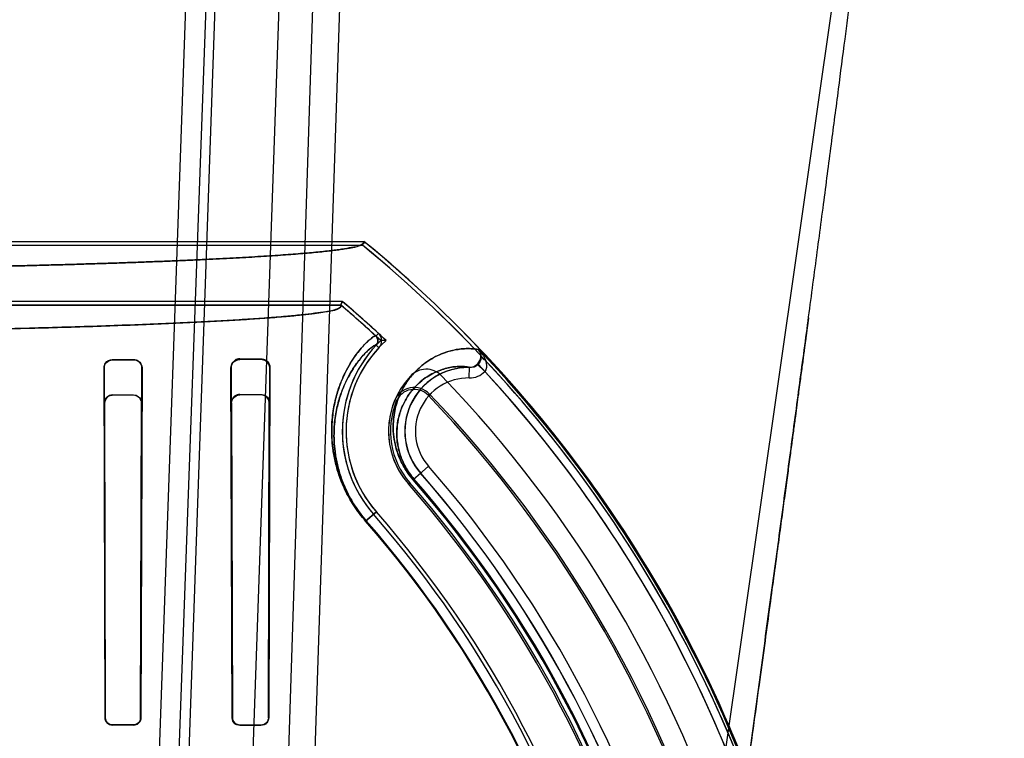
# Model space of a CAD drawing. Header units: millimetres. Extents: x 0 to 297, y 0 to 210.
# Tile 206 of 256: x 56.675 to 56.954, y 159.516 to 159.719. Entities that reach past the tile are written whole.
import ezdxf

# ---------------------------------------------------------------- set-up
doc = ezdxf.new("R2010")
doc.units = ezdxf.units.MM
doc.header["$LTSCALE"] = 16.335
doc.layers.get('0').update_dxf_attribs({"linetype": 'CONTINUOUS'})
for name, color, linetype in [('AXES_REF', 7, 'CONTINUOUS'), ('INTFCLR_1', 7, 'CONTINUOUS'), ('INTFCLR_144815', 7, 'CONTINUOUS'), ('INTFCLR_72935', 7, 'CONTINUOUS')]:
    doc.layers.add(name, color=color, linetype=linetype)

msp = doc.modelspace()

# ---------------------------------------------------------------- linework, layer by layer
at = {"color": 7, "linetype": 'Continuous'}
for centre, radius in [((57.454730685, 154.8339782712), 5.8174969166), ((57.454730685, 154.8339782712), 5.817), ((57.454730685, 154.8339782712), 5.7797484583), ((57.454730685, 159.2127782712), 0.513)]:
    msp.add_circle(centre, radius, dxfattribs=at)
msp.add_arc((57.454730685, 154.8339782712), 5.76, 278.2771290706, 261.7228709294, dxfattribs=at)
at = {"layer": 'AXES_REF', "color": 9, "linetype": 'Continuous'}
msp.add_circle((57.454730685, 154.8339782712), 5.3067073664, dxfattribs=at)
at = {"layer": 'INTFCLR_1', "color": 6, "linetype": 'Continuous'}
for p, q in [((56.619598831, 159.6566688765), (56.7726302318, 159.6566688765)), ((56.6454395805, 159.6556109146), (56.7722517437, 159.6556109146)), ((56.77225174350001, 159.6556109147), (56.7726302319, 159.6566688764)), ((56.7661163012, 159.6386579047), (56.3190095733, 159.6386579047)), ((56.7665052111, 159.6397158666), (56.6454395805, 159.6397158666)), ((56.7665052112, 159.6397158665), (56.7661163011, 159.6386579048)), ((56.6995061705, 159.522023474), (56.6992106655, 159.6209390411)), ((56.6995850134, 159.522023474), (56.6993208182, 159.6209390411)), ((56.7015629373, 159.6233095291), (56.7075629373, 159.6233287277)), ((56.7015629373, 159.6231959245), (56.7075629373, 159.623212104)), ((56.7098329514, 159.6209390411), (56.70956031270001, 159.522023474)), ((56.7099488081, 159.6209390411), (56.70964115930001, 159.522023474)), ((56.735421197, 159.522023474), (56.73507960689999, 159.6209390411)), ((56.7355071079, 159.522023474), (56.7352122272, 159.6209390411)), ((56.7375629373, 159.6234489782), (56.7435629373, 159.623479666)), ((56.7375629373, 159.6233095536), (56.7435629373, 159.6233331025)), ((56.74595487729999, 159.6209390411), (56.7456450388, 159.522023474)), ((56.7461005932, 159.6209390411), (56.7457341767, 159.522023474)), ((56.7075629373, 159.5200336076), (56.7015629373, 159.5200452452)), ((56.7075629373, 159.5199537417), (56.7015629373, 159.5199663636)), ((56.7435629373, 159.519950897), (56.7375629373, 159.5199663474)), ((56.7435629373, 159.5198632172), (56.7375629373, 159.519880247))]:
    msp.add_line(p, q, dxfattribs=at)
at = {"layer": 'INTFCLR_1', "color": 9, "linetype": 'Continuous'}
for p, q in [((56.7767322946, 159.6306788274), (56.7760162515, 159.6299000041)), ((56.7768895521, 159.626626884), (56.7761153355, 159.6273479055)), ((56.8051140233, 159.6260909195), (56.80490000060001, 159.6260909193)), ((56.6993208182, 159.6209390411), (56.6992106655, 159.6209390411)), ((56.7015629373, 159.6233095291), (56.7015629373, 159.6231959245)), ((56.7075629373, 159.623212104), (56.7075629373, 159.6233287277)), ((56.7099488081, 159.6209390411), (56.7098329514, 159.6209390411)), ((56.7352122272, 159.6209390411), (56.73507960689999, 159.6209390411)), ((56.7375629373, 159.6234489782), (56.7375629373, 159.6233095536)), ((56.7435629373, 159.6233331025), (56.7435629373, 159.623479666)), ((56.7461005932, 159.6209390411), (56.74595487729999, 159.6209390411)), ((56.80241596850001, 159.6180742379), (56.8024529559, 159.6210735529)), ((56.8046695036, 159.6219891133), (56.80681412, 159.6198961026)), ((56.7865456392, 159.589309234), (56.7908991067, 159.593115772)), ((56.7761600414, 159.5802283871), (56.7731378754, 159.5775858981)), ((56.6995061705, 159.522023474), (56.6995850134, 159.522023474)), ((56.70956031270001, 159.522023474), (56.70964115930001, 159.522023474)), ((56.735421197, 159.522023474), (56.7355071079, 159.522023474)), ((56.7456450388, 159.522023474), (56.7457341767, 159.522023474)), ((56.7015629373, 159.5200452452), (56.7015629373, 159.5199663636)), ((56.7075629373, 159.5199537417), (56.7075629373, 159.5200336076)), ((56.7375629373, 159.5199663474), (56.7375629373, 159.519880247)), ((56.7435629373, 159.5198632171), (56.7435629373, 159.519950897))]:
    msp.add_line(p, q, dxfattribs=at)
at = {"layer": 'INTFCLR_1', "color": 6, "linetype": 'Continuous'}
for centre, radius, start, end in [((56.5425629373, 159.3759782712), 0.3618720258, 17.0652678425, 50.60049391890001), ((56.5425629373, 159.3759782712), 0.3629299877, 17.0652676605, 50.6603330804), ((56.5425629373, 159.3759782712), 0.3449299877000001, 47.4048527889, 49.6005727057), ((56.5425629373, 159.3759782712), 0.3459879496, 47.4048527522, 49.6650750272), ((56.7747979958, 159.6285747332), 0.0018001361, 317.0375132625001, 47.408411), ((56.7747979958, 159.6285747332), 0.002858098, 317.0375072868, 47.4075961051), ((56.8022303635, 159.603023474), 0.03568855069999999, 137.0331414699, 221.1654492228), ((56.8022303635, 159.603023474), 0.0346305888, 137.0330084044, 221.1654499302), ((56.8022303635, 159.603023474), 0.0226305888, 137.0330081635, 221.1654490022), ((56.7747979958, 159.6285747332), 0.014858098, 317.0338741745, 317.7042971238), ((56.7902263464, 159.6145381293), 0.006, 43.92737813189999, 137.704296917), ((56.5425629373, 159.3759782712), 0.3498720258, 17.065267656, 43.9273773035), ((56.5425629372, 159.3759782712), 0.3596172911, 10.8985890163, 42.7086480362), ((56.5425629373, 159.3759782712), 0.3222993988, 13.9313763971, 41.1654492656), ((56.5425629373, 159.3759782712), 0.309241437, 13.9313764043, 41.1654492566), ((56.5425629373, 159.3759782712), 0.3102993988, 13.9313762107, 41.1654491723)]:
    msp.add_arc(centre, radius, start, end, dxfattribs=at)
at = {"layer": 'INTFCLR_1', "color": 9, "linetype": 'Continuous'}
for centre, radius, start, end in [((56.5425629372, 159.3759782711), 0.3626146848, 4.2349584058, 43.6101417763), ((56.8022303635, 159.603023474), 0.0180514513, 89.29343785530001, 221.1654492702), ((56.8022303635, 159.6030234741), 0.0150519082, 89.2935235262, 221.1654492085), ((56.8024947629, 159.6241048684), 0.006030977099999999, 269.2513453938, 315.7429607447), ((56.5425629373, 159.3759782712), 0.3298780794, 13.9313763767, 41.1654492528), ((56.5425629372, 159.3759782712), 0.3268785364, 13.9313763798, 41.16544923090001), ((56.5425629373, 159.3759782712), 0.3240951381, 13.9313770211, 41.16544983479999), ((56.5425629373, 159.3759782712), 0.3244156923, 13.9313763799, 41.1654492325), ((56.5425629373, 159.3759782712), 0.3062848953, 13.9313770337, 41.16544984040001), ((56.5425629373, 159.3759782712), 0.3064862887, 13.9313763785, 41.1654492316)]:
    msp.add_arc(centre, radius, start, end, dxfattribs=at)
at = {"layer": 'INTFCLR_1', "color": 6, "linetype": 'Continuous'}
for points, knots in [([(56.7726302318, 159.6566688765), (56.7730385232, 159.6563342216), (56.7712399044, 159.6551502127), (56.7696227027, 159.6550534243), (56.7674796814, 159.6545764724), (56.76550388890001, 159.6543142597), (56.7637094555, 159.6540811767), (56.7617310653, 159.6538577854), (56.7595600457, 159.6536338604), (56.7572014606, 159.6534128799), (56.7546563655, 159.6531940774), (56.7519272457, 159.6529779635), (56.7490163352, 159.6527646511), (56.7459262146, 159.6525543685), (56.74265949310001, 159.6523472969), (56.739219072, 159.6521436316), (56.73560783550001, 159.65194355), (56.7318290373, 159.6517472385), (56.7278858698, 159.6515548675), (56.72378186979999, 159.6513666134), (56.7195204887, 159.6511826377), (56.7151055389, 159.6510031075), (56.7105407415, 159.6508281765), (56.7058301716, 159.6506580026), (56.7009778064, 159.6504927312), (56.6959879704, 159.650332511), (56.69086488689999, 159.6501774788), (56.685613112, 159.6500277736), (56.6802371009, 159.6498835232), (56.6747416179, 159.6497448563), (56.6691313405, 159.6496118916), (56.6634112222, 159.6494847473), (56.6575861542, 159.6493635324), (56.6516612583, 159.6492483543), (56.6456416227, 159.6491393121), (56.6395325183, 159.6490365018), (56.63333921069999, 159.6489400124), (56.6270671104, 159.6488499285), (56.6207216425, 159.6487663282), (56.6164674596, 159.6487152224), (56.6143290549, 159.6486907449)], [0, 0, 0, 0, 0.0099543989, 0.0217397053, 0.0383651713, 0.0484940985, 0.0598270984, 0.072356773, 0.08607405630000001, 0.1009684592, 0.1170281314, 0.1342399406, 0.1525898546, 0.172063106, 0.1926418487, 0.2143106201, 0.2370491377, 0.2608396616, 0.2856596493, 0.3114898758, 0.3383060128, 0.3660870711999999, 0.3948069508, 0.4244430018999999, 0.4549675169, 0.4863562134, 0.5185798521, 0.5516126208, 0.5854239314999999, 0.6199864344, 0.6552684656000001, 0.6912410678, 0.7278716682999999, 0.765129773, 0.8029820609, 0.8413965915, 0.8803394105, 0.9197772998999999, 0.9596755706, 1, 1, 1, 1]), ([(56.7661163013, 159.6386579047), (56.7667269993, 159.6381381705), (56.7637520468, 159.6370291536), (56.7617979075, 159.6368010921), (56.7584978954, 159.6362564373), (56.75480094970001, 159.6358597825), (56.75024171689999, 159.6354181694), (56.7449761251, 159.6350007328), (56.7388898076, 159.6345827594), (56.73209523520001, 159.6341796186), (56.7246143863, 159.6337906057), (56.7164749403, 159.6334178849), (56.7077088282, 159.6330628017), (56.69834495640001, 159.6327265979), (56.6884204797, 159.6324105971), (56.6779710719, 159.6321159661), (56.6670423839, 159.6318439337), (56.6556689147, 159.6315952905), (56.6438881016, 159.6313708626), (56.6317454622, 159.6311715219), (56.6192919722, 159.6309980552), (56.6065682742, 159.6308509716), (56.5936137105, 159.6307307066), (56.5804728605, 159.6306376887), (56.56719574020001, 159.6305722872), (56.5538359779, 159.6305347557), (56.540449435, 159.6305251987), (56.5270833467, 159.6305435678), (56.5137818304, 159.6305897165), (56.5005846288, 159.6306634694), (56.48753747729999, 159.6307645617), (56.4746862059, 159.6308926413), (56.4620803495, 159.6310472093), (56.4497691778, 159.6312276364), (56.4377987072, 159.6314331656), (56.4262063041, 159.6316630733), (56.4150364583, 159.6319164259), (56.4043277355, 159.6321922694), (56.39411774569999, 159.632489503), (56.3844326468, 159.6328073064), (56.3753135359, 159.6331443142), (56.36678743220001, 159.6334994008), (56.3588885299, 159.6338710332), (56.35164115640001, 159.6342578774), (56.3450739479, 159.634658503), (56.339214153, 159.6350696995), (56.33415563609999, 159.6354867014), (56.3299819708, 159.6358870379), (56.326710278, 159.6362806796), (56.3242951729, 159.6365893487), (56.3220540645, 159.6370585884), (56.3206193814, 159.6370554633), (56.31862249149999, 159.6383284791), (56.3190095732, 159.6386579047)], [0, 0, 0, 0, 0.0053634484, 0.0105080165, 0.0174696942, 0.0261292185, 0.0359552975, 0.0479090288, 0.061523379, 0.0767353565, 0.0934392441, 0.111622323, 0.1312314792, 0.1521169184, 0.1742905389, 0.1976424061, 0.222032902, 0.2474069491, 0.2737291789, 0.3008402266, 0.3286309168, 0.35702934, 0.3859452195, 0.4152780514, 0.4449208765, 0.4747470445, 0.504631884, 0.534453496, 0.5641429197, 0.5935963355, 0.6227211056, 0.6514081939, 0.6795531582, 0.7070385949, 0.7337572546, 0.7596264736, 0.7845867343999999, 0.8084831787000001, 0.8312728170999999, 0.8529025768, 0.8732943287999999, 0.8923052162, 0.9099766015, 0.9261822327, 0.9408466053, 0.9539794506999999, 0.9654744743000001, 0.9747786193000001, 0.9820611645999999, 0.9874063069, 0.9913214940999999, 0.99660046, 1, 1, 1, 1]), ([(56.6992106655, 159.6209390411), (56.6992085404, 159.6214015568), (56.6995538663, 159.6226306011), (56.7008257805, 159.6233072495), (56.7015629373, 159.6233095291)], [0, 0, 0, 0, 0.3855363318, 1, 1, 1, 1]), ([(56.6993208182, 159.6209390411), (56.6993187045, 159.6214770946), (56.6997530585, 159.6226682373), (56.7009534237, 159.6231943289), (56.7015629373, 159.6231959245)], [0, 0, 0, 0, 0.4688655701, 1, 1, 1, 1]), ([(56.7075629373, 159.6233287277), (56.7080267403, 159.6233302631), (56.70926931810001, 159.6229820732), (56.7099524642, 159.621688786), (56.7099488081, 159.6209390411)], [0, 0, 0, 0, 0.3821861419, 1, 1, 1, 1]), ([(56.7075629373, 159.623212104), (56.7080284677, 159.6232133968), (56.7092156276, 159.6228567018), (56.7098357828, 159.6216295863), (56.7098329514, 159.6209390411)], [0, 0, 0, 0, 0.4026805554, 1, 1, 1, 1]), ([(56.7352122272, 159.6209390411), (56.73521004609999, 159.6214152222), (56.7355692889, 159.6226468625), (56.7368389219, 159.6233068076), (56.7375629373, 159.6233095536)], [0, 0, 0, 0, 0.3967533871, 1, 1, 1, 1]), ([(56.7435629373, 159.623479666), (56.7440277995, 159.6234821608), (56.74534390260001, 159.6231423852), (56.746105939, 159.6217626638), (56.7461005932, 159.6209390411)], [0, 0, 0, 0, 0.3607805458, 1, 1, 1, 1]), ([(56.7435629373, 159.6233331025), (56.7440397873, 159.6233350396), (56.7452882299, 159.6229745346), (56.7459585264, 159.6216793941), (56.74595487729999, 159.6209390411)], [0, 0, 0, 0, 0.3917578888, 1, 1, 1, 1]), ([(56.6995061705, 159.522023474), (56.6995071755, 159.5214896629), (56.6999575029, 159.5203962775), (56.7010476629, 159.5199674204), (56.7015629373, 159.5199663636)], [0, 0, 0, 0, 0.5088346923, 1, 1, 1, 1]), ([(56.7015629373, 159.5200452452), (56.7010978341, 159.5200461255), (56.70005490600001, 159.5204238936), (56.6995859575, 159.521480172), (56.6995850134, 159.522023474)], [0, 0, 0, 0, 0.4612265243, 1, 1, 1, 1]), ([(56.70956031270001, 159.522023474), (56.7095594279, 159.5215260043), (56.70914513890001, 159.5204689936), (56.7080826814, 159.520032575), (56.7075629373, 159.5200336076)], [0, 0, 0, 0, 0.4890511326, 1, 1, 1, 1]), ([(56.70964115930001, 159.522023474), (56.7096401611, 159.5215075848), (56.7092108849, 159.5204083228), (56.70810525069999, 159.5199525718), (56.7075629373, 159.5199537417)], [0, 0, 0, 0, 0.487514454, 1, 1, 1, 1]), ([(56.7375629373, 159.519880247), (56.7370728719, 159.5198816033), (56.7359464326, 159.5202762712), (56.7354224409, 159.5214218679), (56.735421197, 159.522023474)], [0, 0, 0, 0, 0.4489132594, 1, 1, 1, 1]), ([(56.7375629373, 159.5199663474), (56.73710829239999, 159.519967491), (56.7360300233, 159.5203290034), (56.7355082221, 159.5214308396), (56.7355071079, 159.522023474)], [0, 0, 0, 0, 0.4341203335, 1, 1, 1, 1]), ([(56.7457341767, 159.522023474), (56.745733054, 159.5215021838), (56.74530433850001, 159.5203574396), (56.7441464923, 159.5198615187), (56.7435629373, 159.5198632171)], [0, 0, 0, 0, 0.4718214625, 1, 1, 1, 1])]:
    msp.add_open_spline(points, degree=3, knots=knots, dxfattribs=at)
at = {"layer": 'INTFCLR_1', "color": 9, "linetype": 'Continuous'}
for points, knots in [([(56.77313787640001, 159.5775858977), (56.7725191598, 159.5782935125), (56.77134961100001, 159.5797332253), (56.76930522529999, 159.5826531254), (56.7676400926, 159.5856326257), (56.7663435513, 159.5885881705), (56.7653505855, 159.5912682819), (56.7646195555, 159.5938662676), (56.7641200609, 159.5963522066), (56.7637779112, 159.5985884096), (56.7635486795, 159.6011978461), (56.763525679, 159.6041297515), (56.7637015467, 159.6068143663), (56.7640319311, 159.6092766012), (56.7644818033, 159.611534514), (56.7650230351, 159.61360413), (56.7658089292, 159.6160468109), (56.7669006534, 159.6187263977), (56.7683430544, 159.6214982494), (56.7697854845, 159.6237827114), (56.7711647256, 159.6256392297), (56.7724356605, 159.6271216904), (56.773740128, 159.6284526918), (56.7748598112, 159.6293984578), (56.77563075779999, 159.6298802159), (56.7759530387, 159.6299581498), (56.7760162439, 159.6299000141)], [0, 0, 0, 0, 0.0480979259, 0.09481011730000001, 0.1822851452, 0.2221436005, 0.2598816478, 0.3284684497, 0.3599506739, 0.3895916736, 0.4441913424, 0.4938204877, 0.5394815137, 0.5817432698, 0.6208514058, 0.6572176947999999, 0.6911448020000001, 0.7521016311, 0.8050112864, 0.8508458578, 0.8901774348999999, 0.9233309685, 0.9504633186, 0.9862053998, 0.9956057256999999, 1, 1, 1, 1]), ([(56.7732894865, 159.5777184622), (56.7727015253, 159.5783909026), (56.7715902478, 159.5797590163), (56.7700982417, 159.5818910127), (56.768812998, 159.5840293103), (56.767730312, 159.5861342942), (56.7668362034, 159.588175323), (56.7658944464, 159.5907224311), (56.7652018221, 159.5931915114), (56.76472951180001, 159.5955538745), (56.7644066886, 159.5976786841), (56.7641918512, 159.6001578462), (56.7641737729, 159.6029429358), (56.7643446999, 159.6054926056), (56.764662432, 159.607830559), (56.7650936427, 159.6099739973), (56.76561155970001, 159.6119381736), (56.76636286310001, 159.6142557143), (56.7674053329, 159.6167966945), (56.7687827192, 159.6194245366), (56.7701568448, 159.6215856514), (56.7714787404, 159.6233489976), (56.7726734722, 159.6247300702), (56.77397700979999, 159.6260509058), (56.77489581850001, 159.6267547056), (56.775931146, 159.6275191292), (56.7761153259, 159.627347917)], [0, 0, 0, 0, 0.048135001, 0.09488283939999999, 0.1401184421, 0.1824700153, 0.2223563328, 0.2601195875, 0.3287485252, 0.3602483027, 0.3899046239, 0.4445290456, 0.4941763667, 0.539850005, 0.5821195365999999, 0.6212312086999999, 0.6575973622, 0.6915211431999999, 0.7524634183, 0.8053508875, 0.8511585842, 0.8904615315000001, 0.9235877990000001, 0.9506982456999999, 0.9864488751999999, 1, 1, 1, 1]), ([(56.7865456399, 159.5893092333), (56.78599002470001, 159.5899446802), (56.7849722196, 159.591247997), (56.78371172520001, 159.5932832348), (56.7827373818, 159.5952855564), (56.78202067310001, 159.5971922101), (56.7815148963, 159.5989897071), (56.7810848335, 159.6011556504), (56.7808579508, 159.6036421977), (56.7809567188, 159.6063790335), (56.7813239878, 159.6088121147), (56.7818874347, 159.6109863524), (56.78280091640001, 159.6134976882), (56.7842079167, 159.6162132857), (56.7859289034, 159.61853677), (56.7873860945, 159.6201043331), (56.7888182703, 159.6214439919), (56.7912816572, 159.6233302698), (56.7948727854, 159.6251688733), (56.79844687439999, 159.6261007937), (56.8017219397, 159.6264327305), (56.8036429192, 159.626367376), (56.8048999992, 159.6260909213)], [0, 0, 0, 0, 0.047735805, 0.0932897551, 0.135143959, 0.173464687, 0.2083310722, 0.2406239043, 0.2982464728, 0.3490656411, 0.3951458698, 0.4371294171, 0.4758717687, 0.5460934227, 0.6092252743, 0.6387371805, 0.6670423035, 0.720045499, 0.8137424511, 0.893067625, 0.9272102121, 1, 1, 1, 1]), ([(56.8046695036, 159.6219891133), (56.8048396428, 159.6221631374), (56.8054000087, 159.6228429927), (56.8056830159, 159.6237382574), (56.8057010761, 159.6243727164)], [0, 0, 0, 0, 0.2771643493, 1, 1, 1, 1]), ([(56.8051140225, 159.6260909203), (56.8053147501, 159.6258707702), (56.8060606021, 159.6249796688), (56.8066641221, 159.6239594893), (56.8069692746, 159.6231505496)], [0, 0, 0, 0, 0.2562763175, 1, 1, 1, 1]), ([(56.7867869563, 159.5895202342), (56.7863062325, 159.590070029), (56.7854259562, 159.5911979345), (56.7843369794, 159.5929597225), (56.7834965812, 159.594693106), (56.7828798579, 159.596343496), (56.7824461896, 159.5978990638), (56.7820796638, 159.5997727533), (56.7818908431, 159.6019226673), (56.7819858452, 159.6042871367), (56.78231293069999, 159.6063870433), (56.78280927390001, 159.6082614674), (56.7836097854, 159.6104232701), (56.784838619, 159.6127569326), (56.7870768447, 159.6157341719), (56.7901859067, 159.6184377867), (56.7940709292, 159.6203746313), (56.7971449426, 159.6211354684), (56.7998812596, 159.6213726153), (56.8014474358, 159.6212945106), (56.8024529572, 159.6210735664)], [0, 0, 0, 0, 0.04818748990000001, 0.09416991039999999, 0.1364134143, 0.175085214, 0.2102652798, 0.2428427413, 0.3009558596, 0.3521861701, 0.3986186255, 0.4409036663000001, 0.4799059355, 0.5505476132, 0.6139945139, 0.7249101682, 0.8187340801, 0.8980024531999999, 0.9320717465, 1, 1, 1, 1]), ([(56.8069692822, 159.6231505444), (56.80707629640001, 159.6228585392), (56.8073898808, 159.6218189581), (56.80733874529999, 159.620496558), (56.80681411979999, 159.6198961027)], [0, 0, 0, 0, 0.2805935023, 1, 1, 1, 1])]:
    msp.add_open_spline(points, degree=3, knots=knots, dxfattribs=at)
for points in [[(56.8056990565, 159.6243975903), (56.8056889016, 159.6249946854), (56.8054865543, 159.6256241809), (56.8051140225, 159.6260909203)], [(56.8056990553, 159.6243975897), (56.8056409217, 159.6248641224), (56.8055244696, 159.6253759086), (56.8052011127, 159.6257171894)], [(56.8057010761, 159.6243727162), (56.8058055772, 159.6239181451), (56.8061819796, 159.6234841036), (56.8066164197, 159.6233143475)], [(56.8024529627, 159.6210735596), (56.8032522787, 159.6210623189), (56.8041101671, 159.6214179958), (56.8046695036, 159.6219891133)]]:
    msp.add_open_spline(points, degree=3, dxfattribs=at)
at = {"layer": 'INTFCLR_1', "color": 7, "linetype": 'Continuous'}
for points, knots in [([(56.73507960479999, 159.6209390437), (56.73507154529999, 159.6214528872), (56.7354696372, 159.6227568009), (56.7368068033, 159.6234496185), (56.7375629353, 159.6234489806)], [0, 0, 0, 0, 0.4046385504, 1, 1, 1, 1]), ([(56.7456450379, 159.5220234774), (56.74564443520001, 159.5215194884), (56.74522823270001, 159.5204218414), (56.7441187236, 159.5199470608), (56.7435629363, 159.5199509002)], [0, 0, 0, 0, 0.4755559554, 1, 1, 1, 1])]:
    msp.add_open_spline(points, degree=3, knots=knots, dxfattribs=at)
for points in [[(56.7354917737, 159.6223272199), (56.7352260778, 159.6219242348), (56.735076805, 159.6214217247), (56.73507960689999, 159.6209390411)], [(56.7375629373, 159.6234489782), (56.7370867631, 159.6234465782), (56.7364583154, 159.6234309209), (56.7361961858, 159.623033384)], [(56.7456450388, 159.522023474), (56.7456439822, 159.5214817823), (56.7453971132, 159.5209042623), (56.74500626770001, 159.5205292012)], [(56.74500626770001, 159.5205292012), (56.7446776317, 159.5202138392), (56.7442194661, 159.519958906), (56.7437639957, 159.5199601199)]]:
    msp.add_open_spline(points, degree=3, dxfattribs=at)
at = {"layer": 'INTFCLR_144815', "color": 9, "linetype": 'Continuous'}
for p, q in [((56.7098362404, 159.3697227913), (56.7263993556, 159.8370621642)), ((56.7321545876, 159.8370621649), (56.7151988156, 159.3689564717)), ((56.7194473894, 159.4042235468), (56.7345629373, 159.8370621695)), ((56.7525629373, 159.8370621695), (56.7375948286, 159.4084455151)), ((56.7480344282, 159.4059782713), (56.7619247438, 159.8370621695)), ((56.7555351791, 159.411925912), (56.7696643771, 159.8370621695)), ((56.8124543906, 159.0763019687), (56.92126124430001, 159.8370621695))]:
    msp.add_line(p, q, dxfattribs=at)
at = {"layer": 'INTFCLR_144815', "color": 7, "linetype": 'Continuous'}
for points, knots in [([(56.87083031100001, 159.4333639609), (56.87196893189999, 159.4416150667), (56.8742103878, 159.4578802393), (56.8775025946, 159.4818400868), (56.8806610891, 159.5048975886), (56.88371580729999, 159.5272697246), (56.8866963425, 159.5491749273), (56.8896163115, 159.5707182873), (56.892430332, 159.5915688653), (56.8951068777, 159.6114936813), (56.8976587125, 159.6305872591), (56.90010921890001, 159.6490274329), (56.9024601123, 159.6668334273), (56.9046654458, 159.6836609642), (56.9066885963, 159.6992262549), (56.9084830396, 159.7131575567), (56.9100704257, 159.7256011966), (56.9114480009, 159.7365110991), (56.9126626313, 159.7462362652), (56.9137297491, 159.7548785), (56.9146715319, 159.7625999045), (56.91549077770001, 159.7694041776), (56.9162196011, 159.7755371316), (56.9168675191, 159.7810661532), (56.9174480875, 159.7860971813), (56.91794624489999, 159.7904814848), (56.9183950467, 159.7944945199), (56.9188017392, 159.7981949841), (56.9191669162, 159.8015821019), (56.9194843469, 159.8045844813), (56.9197702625, 159.8073445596), (56.9200285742, 159.8098951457), (56.92025730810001, 159.8122097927), (56.9204597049, 159.8143100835), (56.9206404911, 159.816237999), (56.9208020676, 159.8180142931), (56.9209467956, 159.8196567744), (56.9210754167, 159.8211688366), (56.9211896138, 159.8225661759), (56.92128525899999, 159.8237864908), (56.921394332, 159.8252400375), (56.9215081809, 159.8268713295), (56.9216142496, 159.8285965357), (56.9216976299, 159.8301971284), (56.9217572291, 159.8316181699), (56.9217850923, 159.8329864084), (56.9218077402, 159.8342430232), (56.9216879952, 159.8354123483), (56.9218343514, 159.8371041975), (56.9212612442, 159.8370621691)], [0, 0, 0, 0, 0.06138757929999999, 0.1210085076, 0.1782451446, 0.2329101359, 0.2874228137, 0.3411758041, 0.3931381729, 0.4424864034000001, 0.4893422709, 0.5351105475, 0.5795866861, 0.6217126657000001, 0.6601913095, 0.6952690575, 0.7252356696, 0.7526450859, 0.7763143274, 0.7974677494, 0.8168227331, 0.8336433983, 0.8479779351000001, 0.8623411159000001, 0.8746715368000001, 0.8853030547, 0.8948616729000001, 0.9044322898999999, 0.9127399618, 0.9199696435, 0.9266833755, 0.9331907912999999, 0.9388638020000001, 0.9438255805, 0.9487417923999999, 0.9531350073, 0.9569710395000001, 0.9608938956, 0.9643192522, 0.9673038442, 0.9699153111, 0.9750619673, 0.9793567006, 0.9826508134, 0.9868840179, 0.9897998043, 0.9928459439, 0.9957648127, 1, 1, 1, 1]), ([(56.8982634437, 159.6351031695), (56.8982034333, 159.6346524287), (56.8980792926, 159.6337204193), (56.8979085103, 159.6324387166), (56.8977375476, 159.6311561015), (56.8975809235, 159.6299814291), (56.8974146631, 159.6287348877), (56.8972404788, 159.627429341), (56.8970420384, 159.6259425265), (56.8968257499, 159.62432265), (56.8965898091, 159.6225563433), (56.8963257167, 159.6205802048), (56.8960361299, 159.6184144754), (56.8957166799, 159.6160267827), (56.8953622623, 159.6133793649), (56.8949656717, 159.6104190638), (56.89452014, 159.607096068), (56.8940302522, 159.6034454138), (56.8934794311, 159.5993446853), (56.892865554, 159.5947794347), (56.89217583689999, 159.5896562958), (56.8914026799, 159.5839212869), (56.8905396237, 159.5775281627), (56.8895761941, 159.5704014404), (56.8884912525, 159.562388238), (56.88727517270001, 159.5534214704), (56.88592265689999, 159.5434664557), (56.8844224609, 159.5324443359), (56.88275383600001, 159.5202067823), (56.88088592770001, 159.5065345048), (56.8787914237, 159.4912355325), (56.8764249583, 159.4739876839), (56.8737428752, 159.4544859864), (56.8718407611, 159.4406838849), (56.87083031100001, 159.4333639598)], [0, 0, 0, 0, 0.0067002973, 0.0138545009, 0.0190528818, 0.0257668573, 0.0313165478, 0.0375834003, 0.0451746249, 0.0534191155, 0.0616642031, 0.0714324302, 0.08279650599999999, 0.09386036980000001, 0.1069287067, 0.1221543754, 0.1378702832, 0.1563313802, 0.176429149, 0.1988374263, 0.2242060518, 0.2525999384, 0.2841075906, 0.3192636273, 0.3585678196, 0.4032599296, 0.4525990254, 0.5066031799, 0.5671689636, 0.6345886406, 0.7099364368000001, 0.7947030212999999, 0.8911176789, 1, 1, 1, 1])]:
    msp.add_open_spline(points, degree=3, knots=knots, dxfattribs=at)
at = {"layer": 'INTFCLR_72935', "color": 6, "linetype": 'Continuous'}
for p, q in [((56.619598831, 159.6566688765), (56.7726302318, 159.6566688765)), ((56.62246280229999, 159.6556109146), (56.77225174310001, 159.6556109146)), ((56.7726302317, 159.6566688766), (56.77225174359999, 159.6556109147)), ((56.3190095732, 159.6386579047), (56.7661163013, 159.6386579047)), ((56.7665052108, 159.639715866), (56.62246280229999, 159.639715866)), ((56.7661163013, 159.6386579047), (56.7665052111, 159.6397158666)), ((56.80266512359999, 159.621023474), (56.8022303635, 159.6210234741)), ((56.7015629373, 159.6132569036), (56.7075629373, 159.613274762)), ((56.7075629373, 159.6131652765), (56.7015629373, 159.6131499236)), ((56.7375629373, 159.6133845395), (56.7435629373, 159.613411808)), ((56.7435629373, 159.6132788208), (56.7375629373, 159.6132569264)), ((56.69925424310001, 159.6109319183), (56.6995061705, 159.522023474)), ((56.6993583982, 159.6109319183), (56.6995850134, 159.522023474)), ((56.70956031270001, 159.522023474), (56.7097938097, 159.6109319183)), ((56.70990273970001, 159.6109319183), (56.70964115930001, 159.522023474)), ((56.73513321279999, 159.6109319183), (56.735421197, 159.522023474)), ((56.7352556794, 159.6109319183), (56.7355071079, 159.522023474)), ((56.7456450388, 159.522023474), (56.7459083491, 159.6109319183)), ((56.7457341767, 159.522023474), (56.7460408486, 159.6109319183)), ((56.7015629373, 159.5200452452), (56.7075629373, 159.5200336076)), ((56.7075629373, 159.5199537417), (56.7015629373, 159.5199663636)), ((56.7375629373, 159.5199663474), (56.7435629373, 159.519950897)), ((56.7435629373, 159.5198632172), (56.7375629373, 159.519880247))]:
    msp.add_line(p, q, dxfattribs=at)
at = {"layer": 'INTFCLR_72935', "color": 9, "linetype": 'Continuous'}
for p, q in [((56.8051140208, 159.626090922), (56.80489999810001, 159.626090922)), ((56.80274151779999, 159.621023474), (56.80266512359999, 159.621023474)), ((56.7015629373, 159.6131499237), (56.7015629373, 159.6132569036)), ((56.7075629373, 159.613274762), (56.7075629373, 159.6131652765)), ((56.7375629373, 159.6132569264), (56.7375629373, 159.6133845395)), ((56.7435629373, 159.613411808), (56.7435629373, 159.6132788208)), ((56.7912001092, 159.6135230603), (56.7908205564, 159.6131604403)), ((56.69925424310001, 159.6109319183), (56.6993583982, 159.6109319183)), ((56.7097938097, 159.6109319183), (56.70990273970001, 159.6109319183)), ((56.7351332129, 159.6109319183), (56.7352556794, 159.6109319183)), ((56.7459083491, 159.6109319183), (56.7460408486, 159.6109319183)), ((56.7813171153, 159.6116709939), (56.7818022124, 159.6114704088)), ((56.7886797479, 159.591175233), (56.7865456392, 159.589309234)), ((56.78519378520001, 159.5881272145), (56.7855889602, 159.5884727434)), ((56.7731378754, 159.5775858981), (56.7761600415, 159.580228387)), ((56.6995850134, 159.522023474), (56.6995061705, 159.522023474)), ((56.70964115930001, 159.522023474), (56.70956031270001, 159.522023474)), ((56.7355071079, 159.522023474), (56.735421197, 159.522023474)), ((56.7457341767, 159.522023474), (56.7456450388, 159.522023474)), ((56.7015629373, 159.5199663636), (56.7015629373, 159.5200452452)), ((56.7075629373, 159.5200336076), (56.7075629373, 159.5199537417)), ((56.7375629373, 159.519880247), (56.7375629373, 159.5199663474)), ((56.7435629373, 159.519950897), (56.7435629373, 159.5198632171))]:
    msp.add_line(p, q, dxfattribs=at)
at = {"layer": 'INTFCLR_72935', "color": 7, "linetype": 'Continuous'}
msp.add_lwpolyline([(56.7075629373, 159.5200336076), (56.7076486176, 159.5200352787), (56.7077347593, 159.520040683), (56.7078211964, 159.5200498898), (56.7079076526, 159.5200629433), (56.7079940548, 159.5200799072), (56.7080805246, 159.5201009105), (56.7081669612, 159.5201260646), (56.70825305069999, 159.5201554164), (56.7083385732, 159.5201890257)], dxfattribs=at)
at = {"layer": 'INTFCLR_72935', "color": 6, "linetype": 'Continuous'}
for centre, radius, start, end in [((56.5425629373, 159.3759782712), 0.3618720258, 16.8593289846, 50.60049391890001), ((56.5425629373, 159.3759782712), 0.3629299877, 16.9140743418, 50.66033312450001), ((56.5425629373, 159.3759782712), 0.3449299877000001, 47.0962659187, 49.6005726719), ((56.5425629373, 159.3759782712), 0.3459879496, 46.9088038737, 49.6650750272), ((56.8022303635, 159.603023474), 0.03568855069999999, 134.1308575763, 221.1654492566), ((56.8022303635, 159.603023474), 0.0346305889, 132.2886715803, 221.1654499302), ((56.7783216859, 159.5412335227), 0.08741052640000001, 89.6021715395, 90.61697573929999), ((56.8022303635, 159.603023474), 0.018, 89.99999989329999, 221.1654492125), ((56.5425629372, 159.3759782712), 0.3596172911, 10.4206371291, 43.1528997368), ((56.7868618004, 159.6093782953), 0.006, 43.6930108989, 157.5351492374), ((56.7868618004, 159.6093782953), 0.005475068, 43.693006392, 157.5351588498), ((56.5425629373, 159.3759782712), 0.3433470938, 15.8585784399, 43.6930068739), ((56.5425629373, 159.3759782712), 0.3438720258, 15.8880864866, 43.6930069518), ((56.8022303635, 159.603023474), 0.0226305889, 157.5351562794, 221.1654502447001), ((56.8022303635, 159.603023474), 0.0221056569, 157.5351588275, 221.165449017), ((56.5425629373, 159.3759782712), 0.3269299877, 13.9313763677, 41.16544925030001), ((56.5425629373, 159.3759782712), 0.3222993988, 13.9313765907, 41.1654491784), ((56.5425629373, 159.3759782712), 0.3228243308, 13.9313763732, 41.16544926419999), ((56.5425629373, 159.3759782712), 0.309241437, 13.931376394, 41.16544924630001), ((56.5425629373, 159.3759782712), 0.3102993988, 13.9313762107, 41.1654491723)]:
    msp.add_arc(centre, radius, start, end, dxfattribs=at)
at = {"layer": 'INTFCLR_72935', "color": 9, "linetype": 'Continuous'}
for centre, radius, start, end in [((56.5425629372, 159.3759782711), 0.3626146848, 4.234958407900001, 43.61014177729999), ((56.5425629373, 159.3759782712), 0.3240951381, 13.9313770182, 41.165449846), ((56.5425629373, 159.3759782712), 0.3244156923, 13.931376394, 41.16544924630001), ((56.5425629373, 159.3759782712), 0.3062848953, 13.9313770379, 41.16544983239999), ((56.5425629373, 159.3759782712), 0.3064862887, 13.931376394, 41.16544924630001)]:
    msp.add_arc(centre, radius, start, end, dxfattribs=at)
at = {"layer": 'INTFCLR_72935', "color": 6, "linetype": 'Continuous'}
for points, knots in [([(56.6143290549, 159.6486907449), (56.6164674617, 159.6487152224), (56.6207216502, 159.6487663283), (56.6270671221, 159.6488499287), (56.6333392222, 159.6489400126), (56.63953252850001, 159.649036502), (56.6456416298, 159.6491393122), (56.6516612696, 159.6492483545), (56.6575861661, 159.6493635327), (56.6634112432, 159.6494847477), (56.6691313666, 159.6496118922), (56.6747416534, 159.6497448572), (56.680237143, 159.6498835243), (56.6856131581, 159.6500277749), (56.6908649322, 159.6501774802), (56.69598801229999, 159.6503325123), (56.7009778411, 159.6504927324), (56.70583020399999, 159.6506580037), (56.7105407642, 159.6508281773), (56.7151055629, 159.6510031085), (56.71952050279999, 159.6511826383), (56.7237818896, 159.6513666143), (56.7278858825, 159.6515548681), (56.7318290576, 159.6517472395), (56.7356078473, 159.6519435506), (56.73921908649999, 159.6521436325), (56.74265950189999, 159.6523472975), (56.7459262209, 159.6525543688), (56.7490163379, 159.6527646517), (56.7519272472, 159.6529779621), (56.7546563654, 159.6531940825), (56.75720146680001, 159.6534128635), (56.75956002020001, 159.6536339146), (56.761731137, 159.6538576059), (56.7637092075, 159.6540817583), (56.7655046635, 159.6543123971), (56.7670774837, 159.6545292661), (56.7689030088, 159.6548586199), (56.7703646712, 159.6549932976), (56.7732336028, 159.6561743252), (56.7726302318, 159.6566688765)], [0, 0, 0, 0, 0.0403459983, 0.0802656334, 0.1197245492, 0.158688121, 0.1971232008, 0.2349956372, 0.2722737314, 0.3089238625, 0.3449157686, 0.3802166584, 0.4147976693, 0.4486270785, 0.4816774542, 0.5139182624, 0.5453237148, 0.5758644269, 0.6055163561, 0.6342514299, 0.6620474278, 0.6888777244, 0.7147218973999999, 0.7395550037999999, 0.7633583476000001, 0.7861088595, 0.8077892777, 0.8283789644, 0.84786253, 0.866222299, 0.8834432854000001, 0.8995115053, 0.9144138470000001, 0.9281384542, 0.9406748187, 0.9520138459, 0.9621482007, 0.9710725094, 0.985281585, 1, 1, 1, 1]), ([(56.3190095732, 159.6386579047), (56.3183988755, 159.6381381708), (56.3213738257, 159.6370291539), (56.3233279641, 159.6368010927), (56.3266279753, 159.6362564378), (56.33032492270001, 159.6358597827), (56.3348841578, 159.6354181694), (56.3401497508, 159.6350007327), (56.3462360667, 159.6345827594), (56.3530306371, 159.6341796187), (56.3605114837, 159.633790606), (56.368650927, 159.6334178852), (56.3774170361, 159.6330628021), (56.3867809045, 159.6327265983), (56.3967053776, 159.6324105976), (56.4071547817, 159.6321159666), (56.41808346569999, 159.6318439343), (56.4294569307, 159.6315952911), (56.4412377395, 159.6313708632), (56.4533803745, 159.6311715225), (56.46583386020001, 159.6309980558), (56.4785575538, 159.6308509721), (56.4915121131, 159.630730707), (56.5046529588, 159.630637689), (56.5179300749, 159.6305722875), (56.5312898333, 159.6305347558), (56.5446763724, 159.6305251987), (56.5580424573, 159.6305435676), (56.5713439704, 159.6305897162), (56.5845411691, 159.6306634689), (56.597588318, 159.630764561), (56.6104395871, 159.6308926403), (56.6230454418, 159.6310472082), (56.63535661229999, 159.6312276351), (56.6473270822, 159.631433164), (56.658919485, 159.6316630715), (56.67008933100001, 159.6319164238), (56.68079805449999, 159.6321922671), (56.69100804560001, 159.6324895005), (56.7006931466, 159.6328073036), (56.7098122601, 159.6331443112), (56.718338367, 159.6334993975), (56.726237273, 159.6338710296), (56.7334846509, 159.6342578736), (56.7400518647, 159.6346584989), (56.7459116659, 159.6350696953), (56.7509701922, 159.6354866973), (56.7551438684, 159.6358870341), (56.7584155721, 159.6362806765), (56.7608306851, 159.6365893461), (56.7630718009, 159.6370585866), (56.7645064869, 159.6370554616), (56.7665033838, 159.6383284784), (56.7661163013, 159.6386579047)], [0, 0, 0, 0, 0.0053634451, 0.0105080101, 0.0174696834, 0.0261292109, 0.0359553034, 0.0479090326, 0.0615233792, 0.0767353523, 0.0934392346, 0.1116223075, 0.1312314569, 0.1521168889, 0.1742905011, 0.1976423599, 0.2220328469, 0.2474068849, 0.2737291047, 0.3008401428, 0.3286308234, 0.3570292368, 0.3859451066, 0.4152779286, 0.4449207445, 0.4747469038, 0.504631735, 0.5344533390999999, 0.564142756, 0.5935961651, 0.6227209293, 0.6514080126, 0.679552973, 0.7070384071, 0.7337570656, 0.7596262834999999, 0.7845865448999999, 0.8084829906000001, 0.8312726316, 0.8529023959, 0.8732941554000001, 0.8923050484, 0.9099764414, 0.9261820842, 0.9408464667, 0.9539793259, 0.9654743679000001, 0.9747785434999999, 0.9820611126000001, 0.9874062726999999, 0.9913214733, 0.9966004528, 1, 1, 1, 1]), ([(56.7760162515, 159.6299000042), (56.77635542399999, 159.6295881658), (56.7768009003, 159.6286530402), (56.7764297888, 159.627685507), (56.7761153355, 159.6273479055)], [0, 0, 0, 0, 0.4996622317, 1, 1, 1, 1]), ([(56.80491494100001, 159.6219376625), (56.8052684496, 159.622302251), (56.80580965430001, 159.6232258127), (56.805889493, 159.6247879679), (56.80542957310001, 159.6257295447), (56.8051140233, 159.6260909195)], [0, 0, 0, 0, 0.3375244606, 0.6811374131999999, 1, 1, 1, 1]), ([(56.7015629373, 159.6132569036), (56.7010497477, 159.6132554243), (56.6998339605, 159.6128451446), (56.6992514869, 159.6115993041), (56.69925424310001, 159.6109319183)], [0, 0, 0, 0, 0.434693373, 1, 1, 1, 1]), ([(56.7075629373, 159.613274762), (56.7080263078, 159.6132761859), (56.7092464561, 159.6129258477), (56.7099059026, 159.6116590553), (56.70990273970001, 159.6109319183)], [0, 0, 0, 0, 0.3892199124, 1, 1, 1, 1]), ([(56.7097938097, 159.6109319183), (56.7097956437, 159.6114233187), (56.7094102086, 159.6125974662), (56.708209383, 159.6131669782), (56.7075629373, 159.6131652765)], [0, 0, 0, 0, 0.4318697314, 1, 1, 1, 1]), ([(56.7375629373, 159.6133845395), (56.7370562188, 159.6133823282), (56.7357829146, 159.6129845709), (56.7351295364, 159.611667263), (56.7351332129, 159.6109319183)], [0, 0, 0, 0, 0.4079644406, 1, 1, 1, 1]), ([(56.7352556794, 159.6109319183), (56.7352535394, 159.6114515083), (56.73566211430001, 159.612671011), (56.7369021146, 159.6132545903), (56.7375629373, 159.6132569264)], [0, 0, 0, 0, 0.4401771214, 1, 1, 1, 1]), ([(56.7435629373, 159.613411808), (56.7440349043, 159.6134140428), (56.7453235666, 159.6130636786), (56.7460451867, 159.6117192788), (56.7460408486, 159.6109319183)], [0, 0, 0, 0, 0.3747761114, 1, 1, 1, 1]), ([(56.7459083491, 159.6109319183), (56.7459104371, 159.6114075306), (56.7455491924, 159.6126333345), (56.7442811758, 159.6132815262), (56.7435629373, 159.6132788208)], [0, 0, 0, 0, 0.3983856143, 1, 1, 1, 1]), ([(56.7015629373, 159.5199663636), (56.70102279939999, 159.5199674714), (56.6999284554, 159.5204254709), (56.6995071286, 159.5215145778), (56.6995061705, 159.522023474)], [0, 0, 0, 0, 0.5148907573, 1, 1, 1, 1]), ([(56.6995850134, 159.522023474), (56.6995858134, 159.5215631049), (56.6999581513, 159.520521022), (56.7010150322, 159.5200462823), (56.7015629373, 159.5200452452)], [0, 0, 0, 0, 0.4565911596, 1, 1, 1, 1]), ([(56.7075629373, 159.5199537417), (56.7080620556, 159.519952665), (56.7091599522, 159.5203582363), (56.709640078, 159.5214646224), (56.70964115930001, 159.522023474)], [0, 0, 0, 0, 0.4717699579, 1, 1, 1, 1]), ([(56.7375629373, 159.519880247), (56.737085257, 159.519881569), (56.7359612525, 159.5202627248), (56.7354224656, 159.521409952), (56.735421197, 159.522023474)], [0, 0, 0, 0, 0.43775636, 1, 1, 1, 1]), ([(56.7355071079, 159.522023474), (56.7355080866, 159.5215028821), (56.7359428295, 159.5204120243), (56.7370347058, 159.5199676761), (56.7375629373, 159.5199663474)], [0, 0, 0, 0, 0.4963576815, 1, 1, 1, 1]), ([(56.7456450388, 159.522023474), (56.745644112, 159.5215467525), (56.7452592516, 159.5204530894), (56.7441453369, 159.5199493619), (56.7435629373, 159.519950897)], [0, 0, 0, 0, 0.4501100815, 1, 1, 1, 1]), ([(56.7457341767, 159.522023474), (56.7457330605, 159.5215051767), (56.7453077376, 159.520360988), (56.744149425, 159.5198615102), (56.7435629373, 159.5198632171)], [0, 0, 0, 0, 0.4691381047, 1, 1, 1, 1])]:
    msp.add_open_spline(points, degree=3, knots=knots, dxfattribs=at)
at = {"layer": 'INTFCLR_72935', "color": 9, "linetype": 'Continuous'}
for points, knots in [([(56.7760162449, 159.6299000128), (56.7758256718, 159.6300752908), (56.7747658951, 159.6292572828), (56.773813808, 159.6285326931), (56.7724564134, 159.6271429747), (56.77120051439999, 159.6256841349), (56.76980715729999, 159.6238153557), (56.7683610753, 159.6215295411), (56.7669185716, 159.6187642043), (56.7655634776, 159.6154506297), (56.7646343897, 159.6122738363), (56.764050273, 159.6093852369), (56.7637127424, 159.6069261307), (56.763528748, 159.6042382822), (56.7635436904, 159.6012998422), (56.7637667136, 159.5986840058), (56.7641041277, 159.5964425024), (56.7645976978, 159.593956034), (56.76532146, 159.5913600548), (56.766309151, 159.588672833), (56.7672518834, 159.5865106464), (56.7683968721, 159.5842777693), (56.7697564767, 159.5820105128), (56.7713357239, 159.5797506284), (56.7725150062, 159.578298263), (56.7731378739, 159.5775859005)], [0, 0, 0, 0, 0.013253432, 0.048452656, 0.0753968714, 0.1085840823, 0.1481676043, 0.1941727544, 0.2470363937, 0.3075645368, 0.3771545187, 0.4160793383, 0.4583399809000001, 0.5041145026, 0.5538701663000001, 0.6086100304, 0.6383265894, 0.669862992, 0.7383304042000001, 0.7759793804, 0.8163493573, 0.8589897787, 0.9043377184, 0.9515633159, 1, 1, 1, 1]), ([(56.7761153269, 159.6273479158), (56.7759336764, 159.6275167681), (56.7749123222, 159.6267692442), (56.77400294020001, 159.6260733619), (56.77270634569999, 159.6247657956), (56.7715083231, 159.6233860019), (56.7701790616, 159.6216184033), (56.7687994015, 159.6194535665), (56.7674226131, 159.6168327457), (56.76612835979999, 159.6136901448), (56.7652398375, 159.610675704), (56.7646800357, 159.607933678), (56.76435112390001, 159.6055673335), (56.7642369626, 159.6039041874), (56.7642087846, 159.6030234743)], [0, 0, 0, 0, 0.0264300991, 0.09603534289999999, 0.1492597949, 0.2148151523, 0.2930125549, 0.3839088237, 0.4883734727, 0.608005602, 0.7455737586, 0.82253272, 0.9060948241, 1, 1, 1, 1]), ([(56.8049000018, 159.6260909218), (56.8036382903, 159.6263684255), (56.80170945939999, 159.6264330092), (56.7984242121, 159.6260968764), (56.79484783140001, 159.6251593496), (56.79126190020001, 159.6233172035), (56.7883933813, 159.6211170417), (56.7866236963, 159.619337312), (56.7852816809, 159.6176635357), (56.7843025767, 159.616231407), (56.7833922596, 159.6146404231), (56.7825713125, 159.6128752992), (56.7818662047, 159.6109181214), (56.7813107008, 159.6087444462), (56.7809509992, 159.6063142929), (56.7808595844, 159.6035784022), (56.7810940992, 159.6010899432), (56.7815299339, 159.5989282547), (56.78203816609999, 159.597140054), (56.782755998, 159.5952431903), (56.78372902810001, 159.5932527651), (56.7849841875, 159.5912320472), (56.78599485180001, 159.5899391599), (56.78654563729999, 159.5893092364)], [0, 0, 0, 0, 0.0730531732, 0.1073498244, 0.1868414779, 0.2804043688, 0.3331762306, 0.3908007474, 0.4218128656, 0.4544020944, 0.488798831, 0.5253519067, 0.5643462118, 0.6062708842, 0.6520145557, 0.7029952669, 0.7607118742, 0.7928845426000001, 0.8275973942, 0.8657178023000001, 0.9074244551, 0.9526824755, 1, 1, 1, 1]), ([(56.80490000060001, 159.6260909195), (56.8052529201, 159.6257184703), (56.8057572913, 159.6247972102), (56.8057437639, 159.6232890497), (56.8049237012, 159.6216565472), (56.8035646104, 159.6210234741), (56.8027294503, 159.6210234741)], [0, 0, 0, 0, 0.2243353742, 0.4354170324, 0.6348541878, 1, 1, 1, 1]), ([(56.8026651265, 159.6210234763), (56.8015936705, 159.6212953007), (56.7999412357, 159.6213777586), (56.7971258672, 159.6211330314), (56.7940498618, 159.6203670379), (56.7909567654, 159.6188183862), (56.7884746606, 159.6169505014), (56.78693943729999, 159.6154319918), (56.7857729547, 159.613999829), (56.7849204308, 159.6127720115), (56.7841264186, 159.6114058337), (56.7834088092, 159.609887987), (56.7827905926, 159.6082025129), (56.7821929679, 159.6059149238), (56.7819827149, 159.6041492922), (56.78194747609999, 159.6030234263)], [0, 0, 0, 0, 0.1069115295, 0.157080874, 0.2735289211, 0.4108740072, 0.4884618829, 0.5732717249, 0.6189493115, 0.666973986, 0.7176874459, 0.7716065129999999, 0.8291542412, 0.8910556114, 1, 1, 1, 1]), ([(56.7642087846, 159.6030234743), (56.7641802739, 159.6021323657), (56.764189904, 159.6002229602), (56.76439615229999, 159.5977695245), (56.76471446, 159.5956396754), (56.7651811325, 159.5932768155), (56.7658668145, 159.5908096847), (56.7668036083, 159.588255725), (56.7676982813, 159.5862006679), (56.7687853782, 159.5840784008), (56.7700766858, 159.5819234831), (56.7715770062, 159.5797756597), (56.772697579, 159.578395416), (56.7732894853, 159.5777184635)], [0, 0, 0, 0, 0.0971942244, 0.2079456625, 0.2680729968, 0.3318851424, 0.4704330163, 0.5466220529, 0.6283200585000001, 0.7146151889, 0.8063917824, 0.9019699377, 1, 1, 1, 1]), ([(56.78194747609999, 159.6030234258), (56.78190894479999, 159.6017923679), (56.7820192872, 159.6000582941), (56.7824590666, 159.5978459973), (56.7828948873, 159.5962983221), (56.7835126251, 159.5946564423), (56.7843519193, 159.5929333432), (56.7854363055, 159.5911841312), (56.7863104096, 159.5900652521), (56.78678695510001, 159.5895202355)], [0, 0, 0, 0, 0.2517712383, 0.3523316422, 0.4608512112, 0.5800427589, 0.7104653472, 0.8520080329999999, 1, 1, 1, 1])]:
    msp.add_open_spline(points, degree=3, knots=knots, dxfattribs=at)
at = {"layer": 'INTFCLR_72935', "color": 6, "linetype": 'Continuous'}
msp.add_open_spline([(56.80491494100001, 159.6219376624), (56.8044885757, 159.6214979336), (56.8039064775, 159.6210723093), (56.8032939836, 159.6210723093)], degree=3, dxfattribs=at)
at = {"layer": 'INTFCLR_72935', "color": 7, "linetype": 'Continuous'}
for points, knots in [([(56.7015629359, 159.6131499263), (56.7010439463, 159.6131536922), (56.6998795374, 159.6127222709), (56.69935208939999, 159.6115406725), (56.6993583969, 159.6109319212)], [0, 0, 0, 0, 0.4601961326, 1, 1, 1, 1]), ([(56.7075629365, 159.520033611), (56.7080693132, 159.5200322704), (56.7091281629, 159.5204534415), (56.70956203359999, 159.5215126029), (56.7095603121, 159.5220234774)], [0, 0, 0, 0, 0.4977886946, 1, 1, 1, 1])]:
    msp.add_open_spline(points, degree=3, knots=knots, dxfattribs=at)
for points in [[(56.69995391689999, 159.6124490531), (56.699582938, 159.6120521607), (56.6993564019, 159.6114751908), (56.6993583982, 159.6109319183)], [(56.7015629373, 159.6131499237), (56.7011060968, 159.6131487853), (56.7005729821, 159.6130554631), (56.7002610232, 159.6127217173)], [(56.7083385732, 159.5201890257), (56.7088097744, 159.520386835), (56.7094143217, 159.5207694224), (56.70941523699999, 159.5212804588)]]:
    msp.add_open_spline(points, degree=3, dxfattribs=at)

doc.saveas('drawing.dxf')
